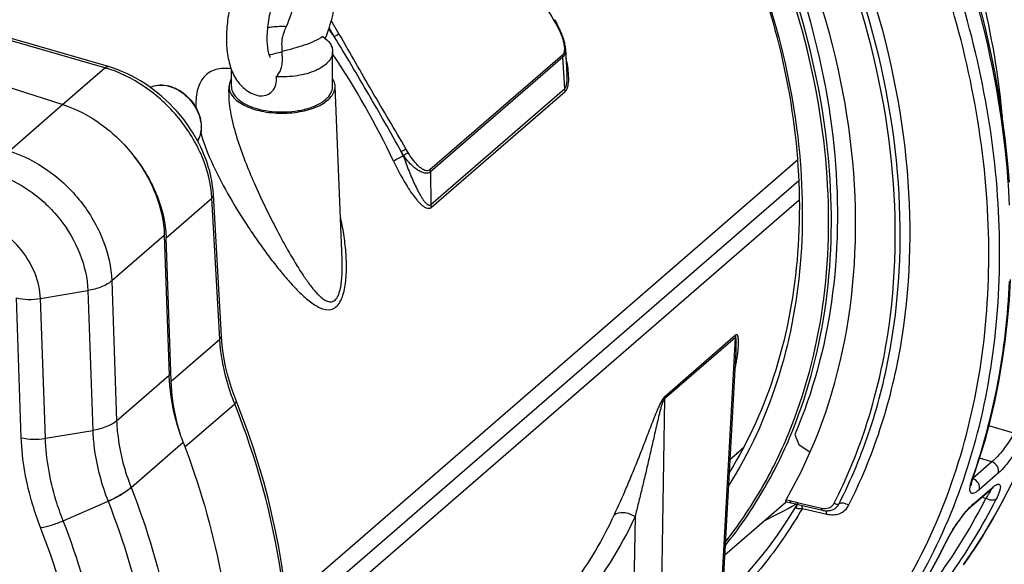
# Model space of a CAD drawing. Extents: x 0 to 594, y 0 to 420.
# Tile 81 of 93: x 539 to 563, y 229 to 242. Entities that reach past the tile are written whole.
import ezdxf

# ---------------------------------------------------------------- set-up
doc = ezdxf.new("R2010")
doc.units = 0
doc.header["$LTSCALE"] = 32.67
doc.layers.get('0').update_dxf_attribs({"linetype": 'CONTINUOUS'})
doc.layers.add('3_ALL_AXES', color=7, linetype='CONTINUOUS')

msp = doc.modelspace()

# ---------------------------------------------------------------- linework, layer by layer
at = {"color": 7, "linetype": 'CONTINUOUS'}
for p, q in [((552.067, 242.302), (552.121, 242.209)), ((541.044, 241.142), (538.16, 241.974)), ((552.339, 241.588), (552.374, 240.945)), ((546.586, 240.648), (546.586, 241.514)), ((536.501, 241.311), (539.922, 240.204)), ((544.086, 240.648), (544.086, 241.067)), ((544.02, 240.519), (544.026, 240.661)), ((546.646, 240.655), (546.646, 240.661)), ((546.819, 236.381), (546.646, 240.655)), ((544.71, 240.435), (544.711, 240.435)), ((545.48, 227.397), (558.1, 238.327)), ((543.836, 234.493), (543.642, 237.978)), ((542.427, 236.975), (542.547, 233.519)), ((542.595, 233.37), (542.472, 236.917)), ((546.819, 236.38), (546.819, 236.381)), ((556.011, 224.198), (556.553, 234.109)), ((556.553, 234.109), (556.553, 234.11)), ((558.005, 232.058), (558.103, 231.806)), ((558.103, 231.806), (558.382, 231.616)), ((556.407, 231.446), (556.568, 231.585)), ((562.379, 230.293), (562.847, 230.698)), ((556.278, 229.085), (557.791, 230.395)), ((557.797, 230.394), (557.907, 230.368)), ((558.085, 230.324), (558.689, 230.184)), ((558.968, 230.212), (558.968, 230.212)), ((561.578, 229.068), (561.744, 229.396))]:
    msp.add_line(p, q, dxfattribs=at)
at = {"color": 9, "linetype": 'CONTINUOUS'}
for p, q in [((546.625, 241.884), (546.498, 242.101)), ((546.741, 241.955), (546.552, 242.279)), ((552.051, 242.28), (552.105, 242.188)), ((540.96, 241.113), (538.077, 241.946)), ((552.261, 241.429), (548.986, 238.593)), ((552.277, 241.378), (549.001, 238.541)), ((552.319, 240.598), (552.277, 241.378)), ((539.913, 240.207), (540.96, 241.113)), ((549.014, 237.736), (552.319, 240.598)), ((549.028, 237.668), (552.333, 240.531)), ((539.922, 240.204), (538.599, 239.058)), ((548.333, 238.952), (548.279, 239.044)), ((548.333, 238.952), (548.333, 238.93)), ((548.449, 239.022), (548.396, 239.114)), ((558.071, 238.829), (545.441, 227.892)), ((549.001, 238.541), (549.014, 237.736)), ((542.472, 236.917), (543.602, 237.896)), ((543.796, 234.41), (543.602, 237.896)), ((545.507, 226.933), (558.114, 237.851)), ((542.427, 236.975), (541.127, 235.848)), ((541.127, 235.848), (541.249, 232.395)), ((539.367, 235.414), (540.537, 235.609)), ((540.537, 235.609), (540.659, 232.156)), ((538.893, 231.976), (538.771, 235.429)), ((539.488, 231.961), (539.367, 235.414)), ((542.595, 233.37), (543.796, 234.41)), ((556.535, 234.454), (554.782, 232.936)), ((556.541, 234.506), (554.789, 232.988)), ((555.877, 222.415), (556.535, 234.454)), ((541.249, 232.395), (542.547, 233.519)), ((542.937, 231.75), (544.165, 232.814)), ((554.782, 232.936), (554.606, 221.314)), ((539.488, 231.961), (540.659, 232.156)), ((563.414, 232.085), (562.8, 232.269)), ((541.607, 230.746), (542.895, 231.862)), ((562.875, 231.378), (562.406, 230.972)), ((562.875, 231.378), (562.571, 231.469)), ((562.39, 230.961), (562.403, 230.999)), ((563.031, 231.1), (562.557, 230.69)), ((541.605, 230.75), (541.607, 230.746)), ((562.409, 230.335), (562.877, 230.74)), ((539.928, 229.924), (541.036, 230.409)), ((541.036, 230.409), (541.038, 230.405)), ((562.625, 230.507), (562.727, 230.483)), ((558.061, 230.377), (558.664, 230.237)), ((558.191, 230.231), (558.792, 230.089)), ((554.057, 230.027), (553.923, 221.223)), ((562.178, 228.85), (562.167, 228.834))]:
    msp.add_line(p, q, dxfattribs=at)
at = {"color": 7, "linetype": 'CONTINUOUS'}
for points in [[(563.307, 238.292), (563.262, 238.832), (563.203, 239.376), (563.131, 239.922), (563.045, 240.47), (562.946, 241.019), (562.833, 241.57), (562.706, 242.122), (562.567, 242.674), (562.411, 243.237)], [(552.339, 241.587), (552.338, 241.61), (552.335, 241.637), (552.331, 241.666), (552.326, 241.695), (552.319, 241.726), (552.312, 241.757), (552.304, 241.788), (552.294, 241.82), (552.284, 241.853), (552.273, 241.886), (552.26, 241.919), (552.247, 241.953), (552.233, 241.986), (552.218, 242.02), (552.203, 242.054), (552.186, 242.088), (552.169, 242.122), (552.151, 242.156), (552.132, 242.189), (552.121, 242.209)], [(543.642, 237.978), (543.634, 238.082), (543.621, 238.2), (543.602, 238.32), (543.578, 238.439), (543.548, 238.559), (543.514, 238.679), (543.475, 238.799), (543.43, 238.918), (543.381, 239.036), (543.328, 239.154), (543.269, 239.27), (543.207, 239.384), (543.14, 239.497), (543.069, 239.608), (542.993, 239.717), (542.914, 239.824), (542.832, 239.928), (542.745, 240.03), (542.655, 240.128), (542.563, 240.224), (542.467, 240.316), (542.368, 240.405), (542.266, 240.49), (542.162, 240.571), (542.056, 240.649), (541.947, 240.722), (541.837, 240.791), (541.725, 240.856), (541.612, 240.916), (541.497, 240.972), (541.381, 241.023), (541.265, 241.069), (541.148, 241.11), (541.044, 241.142)], [(562.414, 230.996), (562.563, 231.442), (562.704, 231.909), (562.831, 232.383), (562.944, 232.865), (563.044, 233.354), (563.13, 233.85), (563.203, 234.352), (563.262, 234.86), (563.307, 235.374), (563.337, 235.881)], [(544.204, 232.893), (544.146, 233.043), (544.089, 233.207), (544.037, 233.372), (543.991, 233.536), (543.95, 233.7), (543.915, 233.863), (543.886, 234.025), (543.863, 234.187), (543.846, 234.347), (543.836, 234.493)], [(545.487, 227.301), (545.461, 227.68), (545.424, 228.076), (545.377, 228.474), (545.32, 228.874), (545.253, 229.275), (545.175, 229.677), (545.087, 230.08), (544.99, 230.484), (544.882, 230.889), (544.765, 231.293), (544.638, 231.697), (544.501, 232.101), (544.354, 232.504), (544.204, 232.893)], [(562.18, 228.849), (562.439, 229.224), (562.692, 229.62), (562.933, 230.026), (563.16, 230.442), (563.375, 230.868)], [(562.367, 230.798), (562.367, 230.798), (562.367, 230.8), (562.367, 230.804), (562.367, 230.811), (562.368, 230.819), (562.369, 230.83), (562.371, 230.842), (562.374, 230.857), (562.378, 230.873), (562.382, 230.891), (562.387, 230.911), (562.393, 230.933), (562.401, 230.956)], [(562.401, 230.956), (562.409, 230.981), (562.414, 230.996)], [(562.847, 230.698), (562.852, 230.703), (562.864, 230.713), (562.874, 230.721)], [(562.874, 230.721), (562.883, 230.728), (562.891, 230.733)], [(562.891, 230.733), (562.897, 230.737), (562.903, 230.741), (562.906, 230.743), (562.909, 230.744)], [(557.776, 230.401), (557.785, 230.397), (557.795, 230.394), (557.797, 230.394)], [(558.039, 230.294), (557.801, 229.915), (557.566, 229.57), (557.319, 229.235), (557.061, 228.91), (556.792, 228.596), (556.511, 228.292), (556.22, 227.999), (556.218, 227.998)], [(557.907, 230.368), (557.924, 230.364), (557.955, 230.356), (558.024, 230.339)], [(558.024, 230.339), (558.06, 230.33), (558.085, 230.324)], [(558.047, 230.333), (558.047, 230.333), (558.047, 230.324), (558.047, 230.315), (558.045, 230.308), (558.043, 230.301), (558.04, 230.295), (558.039, 230.294)], [(558.689, 230.184), (558.703, 230.18), (558.732, 230.175), (558.762, 230.172), (558.791, 230.171), (558.819, 230.172), (558.847, 230.175), (558.874, 230.179), (558.901, 230.186), (558.926, 230.194), (558.951, 230.204), (558.968, 230.212)], [(561.744, 229.396), (561.756, 229.42), (561.775, 229.456), (561.795, 229.494), (561.816, 229.532), (561.838, 229.572), (561.861, 229.612), (561.886, 229.653), (561.911, 229.694), (561.936, 229.735), (561.962, 229.776), (561.989, 229.816), (562.016, 229.856), (562.043, 229.895), (562.07, 229.933), (562.096, 229.97), (562.123, 230.005), (562.149, 230.039), (562.175, 230.072), (562.2, 230.103), (562.225, 230.133), (562.248, 230.16), (562.271, 230.186), (562.293, 230.21), (562.314, 230.232), (562.334, 230.252), (562.353, 230.269), (562.37, 230.285), (562.379, 230.293)], [(560.606, 227.486), (560.811, 227.78), (561.015, 228.092), (561.21, 228.411), (561.398, 228.736), (561.578, 229.068)]]:
    msp.add_lwpolyline(points, dxfattribs=at)
for centre, radius, start, end in [((542.642, 243.326), 3.046, 334.1909, 336.9917), ((544.581, 240.541), 0.581, 148.5416, 151.1906), ((542.563, 239.658), 0.777, 359.4292, 0.0003), ((549.522, 239.721), 10.763, 310.8935, 312.122)]:
    msp.add_arc(centre, radius, start, end, dxfattribs=at)
at = {"color": 9, "linetype": 'CONTINUOUS'}
for centre, radius, start, end in [((529.174, 229.785), 21.235, 34.7354, 35.3662), ((529.605, 230.063), 20.449, 25.3164, 33.8613), ((542.556, 239.65), 0.78, 0.0004, 0.5332), ((530.257, 230.403), 19.986, 25.2557, 25.616), ((550.38, 238.73), 9.452, 310.8934, 312.3026), ((563.443, 230.088), 0.864, 129.1616, 130.9206), ((550.255, 236.742), 13.954, 324.1085, 333.3523), ((550.399, 236.769), 14.075, 324.1103, 333.3546), ((552.557, 239.868), 10.992, 295.3344, 299.869), ((563.264, 229.361), 1.296, 133.5284, 133.8571), ((563.132, 229.502), 1.103, 130.9587, 133.592), ((564.434, 228.036), 3.02, 153.0202, 153.1882), ((564.283, 228.113), 2.851, 153.1833, 153.8468)]:
    msp.add_arc(centre, radius, start, end, dxfattribs=at)
at = {"color": 7, "linetype": 'CONTINUOUS'}
for points, knots in [([(553.057, 266.552), (556.11, 265.155), (560.353, 262.106), (564.733, 256.898), (567.317, 252.493), (569.025, 247.85), (569.771, 243.19), (569.543, 239.415), (568.832, 236.636), (568.309, 235.343), (568.008, 234.728)], [0, 0, 0, 0, 0.260954, 0.395137, 0.527625, 0.655751, 0.777521, 0.892019, 0.946755, 1, 1, 1, 1]), ([(560.039, 256.18), (561.613, 254.301), (564.235, 250.236), (566.036, 244.555), (566.354, 240.084), (566.038, 236.952), (565.176, 234.068), (564.234, 232.341), (563.686, 231.559)], [0, 0, 0, 0, 0.276496, 0.539006, 0.662522, 0.780113, 0.892213, 1, 1, 1, 1]), ([(556.297, 229.413), (556.613, 229.813), (557.193, 230.667), (558.127, 232.561), (558.832, 235.249), (558.903, 238.721), (558.226, 242.328), (556.835, 245.909), (554.125, 250.427), (551.257, 253.311), (549.098, 254.85)], [0, 0, 0, 0, 0.052352, 0.105727, 0.216631, 0.33466, 0.460016, 0.591609, 0.7274, 1, 1, 1, 1]), ([(556.292, 229.317), (556.613, 229.716), (557.205, 230.569), (558.161, 232.465), (558.889, 235.161), (558.98, 238.651), (558.313, 242.281), (556.925, 245.887), (554.208, 250.44), (551.325, 253.347), (549.153, 254.897)], [0, 0, 0, 0, 0.052339, 0.10568, 0.21648, 0.334413, 0.459718, 0.59132, 0.727177, 1, 1, 1, 1]), ([(549.185, 254.048), (551.08, 252.647), (553.606, 250.078), (556.054, 246.084), (557.362, 242.917), (558.083, 239.71), (558.186, 236.586), (557.659, 233.672), (556.876, 231.912), (556.39, 231.124)], [0, 0, 0, 0, 0.270743, 0.405633, 0.536827, 0.662473, 0.781441, 0.893598, 1, 1, 1, 1]), ([(549.192, 254.072), (551.114, 252.645), (553.675, 250.028), (556.146, 245.962), (557.458, 242.743), (558.171, 239.485), (558.252, 236.316), (557.69, 233.368), (556.876, 231.593), (556.373, 230.8)], [0, 0, 0, 0, 0.27107, 0.40605, 0.537258, 0.66284, 0.781684, 0.893697, 1, 1, 1, 1]), ([(556.713, 246.487), (557.335, 245.288), (558.348, 242.835), (559.117, 239.043), (559.064, 235.388), (558.451, 233.098), (558.005, 232.058)], [0, 0, 0, 0, 0.271475, 0.529886, 0.7726, 1, 1, 1, 1]), ([(546.404, 241.838), (546.502, 242.083), (546.65, 242.582), (546.736, 243.318), (546.679, 243.901), (546.522, 244.298), (546.343, 244.547), (546.092, 244.728), (545.792, 244.807), (545.485, 244.774), (545.205, 244.649), (544.958, 244.457), (544.654, 244.121), (544.476, 243.816), (544.373, 243.599)], [0, 0, 0, 0, 0.147167, 0.287701, 0.411614, 0.468305, 0.523929, 0.580174, 0.636897, 0.693032, 0.748678, 0.805678, 0.866116, 1, 1, 1, 1]), ([(545.751, 243.793), (545.741, 243.79), (545.708, 243.77), (545.643, 243.72), (545.556, 243.628), (545.459, 243.498), (545.36, 243.337), (545.23, 243.082), (545.096, 242.73), (544.992, 242.294), (544.952, 241.891), (544.968, 241.602), (545.01, 241.44), (545.033, 241.387), (545.044, 241.37)], [0, 0, 0, 0, 0.011585, 0.043509, 0.092408, 0.154518, 0.226677, 0.30622, 0.477987, 0.652129, 0.811067, 0.935375, 0.977043, 1, 1, 1, 1]), ([(544.373, 243.599), (544.231, 243.299), (544.072, 242.824), (543.969, 242.183), (543.952, 241.724), (544.001, 241.3), (544.128, 240.92), (544.358, 240.602), (544.587, 240.471), (544.71, 240.435)], [0, 0, 0, 0, 0.282756, 0.422087, 0.55296, 0.672914, 0.783676, 0.891144, 1, 1, 1, 1]), ([(545.445, 242.135), (545.53, 242.335), (545.656, 242.736), (545.711, 243.153), (545.711, 243.354)], [0, 0, 0, 0, 0.51893, 1, 1, 1, 1]), ([(544.977, 242.112), (545.015, 242.118), (545.17, 242.137), (545.327, 242.142), (545.445, 242.136)], [0, 0, 0, 0, 0.246536, 1, 1, 1, 1]), ([(545.384, 242), (545.348, 241.925), (545.315, 241.758), (545.329, 241.595), (545.336, 241.514)], [0, 0, 0, 0, 0.504564, 1, 1, 1, 1]), ([(546.34, 241.886), (546.276, 241.839), (546.126, 241.759), (545.79, 241.632), (545.519, 241.562), (545.336, 241.514)], [0, 0, 0, 0, 0.222276, 0.470406, 1, 1, 1, 1]), ([(546.34, 241.886), (546.41, 241.839), (546.504, 241.756), (546.574, 241.617), (546.586, 241.547), (546.586, 241.514)], [0, 0, 0, 0, 0.549556, 0.782471, 1, 1, 1, 1]), ([(545.193, 240.893), (545.235, 240.936), (545.301, 241.033), (545.344, 241.196), (545.348, 241.356), (545.34, 241.461), (545.336, 241.514)], [0, 0, 0, 0, 0.273846, 0.520187, 0.760002, 1, 1, 1, 1]), ([(546.586, 241.514), (546.586, 241.469), (546.564, 241.374), (546.476, 241.247), (546.34, 241.134), (546.089, 241), (545.699, 240.898), (545.366, 240.883), (545.193, 240.893)], [0, 0, 0, 0, 0.080853, 0.171188, 0.276654, 0.398751, 0.684669, 1, 1, 1, 1]), ([(546.646, 240.661), (546.645, 240.676), (546.638, 240.741), (546.612, 240.802), (546.586, 240.844)], [0, 0, 0, 0, 0.241046, 1, 1, 1, 1]), ([(542.081, 240.631), (542.14, 240.66), (542.275, 240.697), (542.49, 240.686), (542.708, 240.613), (542.982, 240.443), (543.247, 240.131), (543.34, 239.812), (543.34, 239.658)], [0, 0, 0, 0, 0.108142, 0.223714, 0.347912, 0.479335, 0.748237, 1, 1, 1, 1]), ([(544.026, 240.661), (544.024, 240.617), (544.039, 240.524), (544.116, 240.396), (544.239, 240.281), (544.47, 240.141), (544.84, 240.024), (545.33, 239.976), (545.82, 240.022), (546.192, 240.137), (546.426, 240.276), (546.551, 240.391), (546.63, 240.518), (546.647, 240.611), (546.646, 240.655)], [0, 0, 0, 0, 0.041094, 0.086154, 0.138118, 0.198071, 0.339469, 0.499046, 0.658841, 0.800834, 0.861159, 0.913482, 0.958813, 1, 1, 1, 1]), ([(544.072, 240.822), (544.065, 240.809), (544.041, 240.758), (544.027, 240.702), (544.026, 240.661)], [0, 0, 0, 0, 0.261247, 1, 1, 1, 1]), ([(544.086, 240.648), (544.086, 240.592), (544.121, 240.47), (544.257, 240.318), (544.46, 240.192), (544.622, 240.132), (544.711, 240.106)], [0, 0, 0, 0, 0.190647, 0.413746, 0.683956, 1, 1, 1, 1]), ([(544.711, 240.435), (544.77, 240.418), (544.898, 240.411), (545.07, 240.493), (545.178, 240.647), (545.196, 240.77), (545.196, 240.83)], [0, 0, 0, 0, 0.254801, 0.50508, 0.752263, 1, 1, 1, 1]), ([(544.711, 240.106), (544.809, 240.078), (545.017, 240.036), (545.336, 240.016), (545.605, 240.033), (545.813, 240.068), (546.002, 240.115), (546.211, 240.192), (546.414, 240.318), (546.55, 240.47), (546.586, 240.592), (546.586, 240.648)], [0, 0, 0, 0, 0.143755, 0.295128, 0.446508, 0.519832, 0.590352, 0.719814, 0.830513, 0.921901, 1, 1, 1, 1]), ([(539.922, 240.204), (540.259, 240.095), (540.913, 239.748), (541.706, 238.975), (542.254, 238.026), (542.416, 237.318), (542.427, 236.975)], [0, 0, 0, 0, 0.24661, 0.505415, 0.76122, 1, 1, 1, 1]), ([(543.34, 239.65), (543.339, 239.589), (543.324, 239.471), (543.277, 239.361), (543.246, 239.312)], [0, 0, 0, 0, 0.514287, 1, 1, 1, 1]), ([(541.676, 238.93), (541.912, 238.635), (542.291, 237.997), (542.46, 237.27), (542.472, 236.917)], [0, 0, 0, 0, 0.517311, 1, 1, 1, 1]), ([(542.895, 231.862), (542.843, 231.998), (542.661, 232.534), (542.561, 233.1), (542.547, 233.519)], [0, 0, 0, 0, 0.258744, 1, 1, 1, 1]), ([(542.815, 232.088), (542.782, 232.195), (542.668, 232.614), (542.606, 233.048), (542.595, 233.37)], [0, 0, 0, 0, 0.257072, 1, 1, 1, 1]), ([(567.009, 232.686), (566.649, 231.95), (565.813, 230.545), (564.221, 228.696), (562.335, 227.164), (560.915, 226.379), (560.176, 226.048)], [0, 0, 0, 0, 0.253068, 0.502017, 0.749931, 1, 1, 1, 1]), ([(542.895, 231.862), (543.291, 230.827), (543.9, 228.741), (544.229, 225.585), (543.936, 222.592), (543.309, 220.74), (542.895, 219.897)], [0, 0, 0, 0, 0.270653, 0.527877, 0.770569, 1, 1, 1, 1])]:
    msp.add_open_spline(points, degree=3, knots=knots, dxfattribs=at)
at = {"color": 9, "linetype": 'CONTINUOUS'}
for points, knots in [([(553.064, 266.524), (556.115, 265.121), (560.353, 262.064), (564.73, 256.849), (567.311, 252.442), (569.015, 247.802), (569.76, 243.151), (569.534, 239.389), (568.826, 236.624), (568.307, 235.339), (568.008, 234.728)], [0, 0, 0, 0, 0.261371, 0.395792, 0.528468, 0.656681, 0.778373, 0.892572, 0.947062, 1, 1, 1, 1]), ([(567.009, 232.686), (567.411, 233.508), (568.078, 235.262), (568.631, 238.078), (568.747, 241.063), (568.311, 245.254), (566.656, 250.553), (564.371, 254.429), (563.009, 256.26)], [0, 0, 0, 0, 0.109573, 0.223456, 0.342229, 0.466021, 0.726681, 1, 1, 1, 1]), ([(560.324, 226.255), (560.891, 226.527), (561.983, 227.144), (563.476, 228.288), (564.795, 229.629), (565.925, 231.153), (566.854, 232.843), (567.824, 235.321), (568.333, 238.032), (568.399, 240.845), (568.163, 243.82), (566.923, 249.203), (564.627, 253.503), (562.694, 256.092)], [0, 0, 0, 0, 0.055226, 0.110023, 0.164854, 0.220179, 0.276422, 0.333953, 0.453738, 0.516505, 0.581179, 0.715786, 1, 1, 1, 1]), ([(560.23, 252.472), (561.522, 250.543), (563.62, 246.496), (564.909, 241.033), (564.957, 236.818), (564.52, 233.888), (563.618, 231.198), (562.703, 229.585), (562.178, 228.85)], [0, 0, 0, 0, 0.277675, 0.539496, 0.662588, 0.77996, 0.892075, 1, 1, 1, 1]), ([(559.983, 227.198), (560.518, 227.937), (561.454, 229.553), (562.381, 232.244), (562.833, 235.164), (562.788, 239.342), (561.472, 244.739), (559.324, 248.702), (558.005, 250.579)], [0, 0, 0, 0, 0.109793, 0.222982, 0.340708, 0.463577, 0.723903, 1, 1, 1, 1]), ([(560.228, 227.154), (560.754, 227.882), (561.678, 229.47), (562.609, 232.11), (563.081, 234.974), (563.091, 239.074), (561.889, 244.389), (559.863, 248.319), (558.611, 250.19)], [0, 0, 0, 0, 0.110079, 0.223455, 0.341237, 0.464034, 0.724028, 1, 1, 1, 1]), ([(559.334, 230.304), (559.639, 230.906), (560.163, 232.179), (560.844, 234.934), (560.96, 238.693), (559.982, 243.288), (558.66, 246.233), (557.847, 247.661)], [0, 0, 0, 0, 0.111917, 0.227161, 0.469105, 0.72763, 1, 1, 1, 1]), ([(558.979, 230.362), (559.282, 230.956), (559.801, 232.212), (560.476, 234.929), (560.593, 238.635), (559.622, 243.161), (558.311, 246.059), (557.505, 247.462)], [0, 0, 0, 0, 0.112147, 0.227523, 0.469488, 0.727847, 1, 1, 1, 1]), ([(559.097, 230.343), (559.4, 230.94), (559.921, 232.201), (560.598, 234.931), (560.715, 238.654), (559.742, 243.203), (558.427, 246.117), (557.619, 247.528)], [0, 0, 0, 0, 0.11207, 0.227401, 0.469359, 0.727774, 1, 1, 1, 1]), ([(550.397, 245.121), (550.672, 244.648), (551.237, 243.709), (551.775, 242.754), (552.051, 242.28)], [0, 0, 0, 0, 0.499567, 1, 1, 1, 1]), ([(563.134, 239.908), (563.104, 240.232), (562.95, 241.55), (562.667, 242.853), (562.39, 243.815)], [0, 0, 0, 0, 0.245385, 1, 1, 1, 1]), ([(563.311, 237.718), (563.29, 238.166), (563.147, 240.005), (562.776, 241.823), (562.39, 243.163)], [0, 0, 0, 0, 0.243493, 1, 1, 1, 1]), ([(552.067, 242.302), (552.068, 242.299), (552.062, 242.29), (552.056, 242.284), (552.051, 242.28)], [0, 0, 0, 0, 0.311018, 1, 1, 1, 1]), ([(552.121, 242.209), (552.122, 242.207), (552.116, 242.197), (552.11, 242.192), (552.105, 242.188)], [0, 0, 0, 0, 0.311018, 1, 1, 1, 1]), ([(552.105, 242.188), (552.177, 242.064), (552.254, 241.901), (552.303, 241.692), (552.317, 241.57), (552.303, 241.466), (552.261, 241.429)], [0, 0, 0, 0, 0.533805, 0.665515, 0.792316, 1, 1, 1, 1]), ([(546.625, 241.884), (546.646, 241.894), (546.686, 241.915), (546.725, 241.941), (546.741, 241.955)], [0, 0, 0, 0, 0.520887, 1, 1, 1, 1]), ([(548.279, 239.044), (548.016, 239.523), (547.469, 240.472), (546.913, 241.417), (546.625, 241.884)], [0, 0, 0, 0, 0.498905, 1, 1, 1, 1]), ([(548.396, 239.114), (548.12, 239.587), (547.555, 240.527), (547.017, 241.481), (546.741, 241.955)], [0, 0, 0, 0, 0.499567, 1, 1, 1, 1]), ([(552.339, 241.587), (552.341, 241.566), (552.341, 241.493), (552.317, 241.413), (552.277, 241.378)], [0, 0, 0, 0, 0.283688, 1, 1, 1, 1]), ([(552.277, 241.378), (552.276, 241.391), (552.272, 241.409), (552.264, 241.425), (552.261, 241.429)], [0, 0, 0, 0, 0.73831, 1, 1, 1, 1]), ([(552.333, 240.531), (552.355, 240.55), (552.387, 240.605), (552.419, 240.736), (552.421, 240.92), (552.397, 241.144), (552.368, 241.293), (552.351, 241.367)], [0, 0, 0, 0, 0.09774, 0.214193, 0.46996, 0.734354, 1, 1, 1, 1]), ([(540.96, 241.113), (540.967, 241.119), (540.991, 241.138), (541.024, 241.148), (541.044, 241.142)], [0, 0, 0, 0, 0.304298, 1, 1, 1, 1]), ([(543.602, 237.896), (543.584, 238.243), (543.401, 238.96), (542.815, 239.912), (541.985, 240.679), (541.307, 241.013), (540.96, 241.113)], [0, 0, 0, 0, 0.237399, 0.49373, 0.753549, 1, 1, 1, 1]), ([(544.078, 241.087), (543.953, 241.107), (543.76, 241.106), (543.534, 241.007), (543.348, 240.848), (543.21, 240.536), (543.202, 240.265), (543.211, 240.122)], [0, 0, 0, 0, 0.247508, 0.362567, 0.476544, 0.719177, 1, 1, 1, 1]), ([(552.319, 240.598), (552.338, 240.614), (552.361, 240.669), (552.379, 240.786), (552.378, 240.882), (552.374, 240.945)], [0, 0, 0, 0, 0.210296, 0.465679, 1, 1, 1, 1]), ([(542.081, 240.63), (542.14, 240.658), (542.273, 240.694), (542.485, 240.682), (542.701, 240.61), (542.974, 240.44), (543.239, 240.128), (543.334, 239.811), (543.336, 239.658)], [0, 0, 0, 0, 0.106636, 0.221493, 0.345651, 0.477466, 0.74764, 1, 1, 1, 1]), ([(552.333, 240.531), (552.331, 240.537), (552.324, 240.558), (552.32, 240.581), (552.319, 240.598)], [0, 0, 0, 0, 0.258804, 1, 1, 1, 1]), ([(544.02, 240.519), (544.012, 240.331), (544.062, 239.943), (544.214, 239.376), (544.414, 238.816), (544.566, 238.45), (544.645, 238.27)], [0, 0, 0, 0, 0.241071, 0.494336, 0.748716, 1, 1, 1, 1]), ([(543.336, 239.65), (543.336, 239.59), (543.322, 239.471), (543.276, 239.361), (543.246, 239.313)], [0, 0, 0, 0, 0.51622, 1, 1, 1, 1]), ([(543.325, 239.514), (543.405, 239.235), (543.624, 238.689), (543.897, 238.171), (544.044, 237.916)], [0, 0, 0, 0, 0.496278, 1, 1, 1, 1]), ([(538.599, 239.058), (538.939, 238.952), (539.43, 238.698), (539.993, 238.233), (540.493, 237.683), (540.953, 236.898), (541.115, 236.191), (541.127, 235.848)], [0, 0, 0, 0, 0.247245, 0.376378, 0.506576, 0.761784, 1, 1, 1, 1]), ([(548.09, 238.807), (548.123, 238.835), (548.203, 238.881), (548.287, 238.917), (548.333, 238.93)], [0, 0, 0, 0, 0.476517, 1, 1, 1, 1]), ([(548.279, 239.044), (548.301, 239.053), (548.341, 239.075), (548.379, 239.1), (548.396, 239.114)], [0, 0, 0, 0, 0.520887, 1, 1, 1, 1]), ([(548.333, 238.952), (548.354, 238.961), (548.394, 238.983), (548.433, 239.008), (548.449, 239.022)], [0, 0, 0, 0, 0.520887, 1, 1, 1, 1]), ([(549.001, 238.541), (548.981, 238.524), (548.926, 238.501), (548.835, 238.513), (548.744, 238.551), (548.653, 238.609), (548.566, 238.681), (548.454, 238.792), (548.379, 238.886), (548.333, 238.952)], [0, 0, 0, 0, 0.094208, 0.198376, 0.315634, 0.442832, 0.576784, 0.715269, 1, 1, 1, 1]), ([(548.333, 238.93), (548.377, 238.805), (548.447, 238.62), (548.547, 238.379), (548.625, 238.207), (548.694, 238.068), (548.752, 237.963), (548.797, 237.889), (548.844, 237.821), (548.887, 237.771), (548.925, 237.74), (548.954, 237.723), (548.986, 237.718), (549.006, 237.728), (549.014, 237.736)], [0, 0, 0, 0, 0.277615, 0.412935, 0.545341, 0.673951, 0.736334, 0.796927, 0.855006, 0.909173, 0.93405, 0.956884, 0.977876, 1, 1, 1, 1]), ([(548.986, 238.593), (548.968, 238.577), (548.917, 238.561), (548.84, 238.586), (548.767, 238.632), (548.695, 238.694), (548.628, 238.766), (548.542, 238.874), (548.485, 238.962), (548.449, 239.022)], [0, 0, 0, 0, 0.092871, 0.197305, 0.315766, 0.443662, 0.57769, 0.715869, 1, 1, 1, 1]), ([(548.09, 238.807), (548.153, 238.674), (548.285, 238.417), (548.468, 238.113), (548.609, 237.918), (548.692, 237.819), (548.756, 237.753), (548.821, 237.696), (548.889, 237.654), (548.963, 237.634), (549.01, 237.653), (549.028, 237.668)], [0, 0, 0, 0, 0.283208, 0.553942, 0.682224, 0.743708, 0.802738, 0.858463, 0.909647, 0.955381, 1, 1, 1, 1]), ([(538.251, 238.497), (538.558, 238.402), (539.002, 238.174), (539.511, 237.756), (539.963, 237.261), (540.379, 236.555), (540.526, 235.918), (540.537, 235.609)], [0, 0, 0, 0, 0.247613, 0.376791, 0.506957, 0.761966, 1, 1, 1, 1]), ([(549.001, 238.541), (549.001, 238.555), (548.996, 238.573), (548.988, 238.588), (548.986, 238.593)], [0, 0, 0, 0, 0.73831, 1, 1, 1, 1]), ([(544.645, 238.27), (544.819, 237.872), (545.1, 237.294), (545.502, 236.558), (545.759, 236.131), (545.973, 235.817), (546.11, 235.638), (546.225, 235.511), (546.313, 235.429), (546.404, 235.365), (546.501, 235.324), (546.612, 235.336), (546.698, 235.426), (546.752, 235.554), (546.789, 235.706), (546.81, 235.87), (546.825, 236.095), (546.823, 236.266), (546.819, 236.38)], [0, 0, 0, 0, 0.276745, 0.40822, 0.533602, 0.593252, 0.64999, 0.676867, 0.702374, 0.726095, 0.747684, 0.768223, 0.792418, 0.822581, 0.856282, 0.891528, 0.927445, 1, 1, 1, 1]), ([(543.602, 237.896), (543.609, 237.902), (543.63, 237.924), (543.643, 237.956), (543.642, 237.978)], [0, 0, 0, 0, 0.286876, 1, 1, 1, 1]), ([(544.044, 237.916), (544.19, 237.662), (544.421, 237.291), (544.744, 236.817), (544.989, 236.48), (545.236, 236.16), (545.485, 235.862), (545.737, 235.59), (545.954, 235.39), (546.134, 235.26), (546.303, 235.164), (546.501, 235.113), (546.678, 235.202), (546.777, 235.332), (546.847, 235.5), (546.892, 235.695), (546.918, 235.903), (546.932, 236.193), (546.918, 236.562), (546.865, 237.005), (546.809, 237.298), (546.776, 237.444)], [0, 0, 0, 0, 0.140164, 0.208275, 0.274706, 0.339175, 0.401325, 0.460625, 0.516185, 0.542136, 0.56653, 0.609906, 0.631775, 0.65709, 0.686427, 0.71852, 0.75219, 0.786745, 0.857172, 0.928425, 1, 1, 1, 1]), ([(549.028, 237.668), (549.026, 237.674), (549.018, 237.696), (549.014, 237.719), (549.014, 237.736)], [0, 0, 0, 0, 0.258804, 1, 1, 1, 1]), ([(539.367, 235.414), (539.359, 235.624), (539.259, 236.056), (538.917, 236.632), (538.424, 237.097), (538.018, 237.302), (537.81, 237.366)], [0, 0, 0, 0, 0.237989, 0.492951, 0.751823, 1, 1, 1, 1]), ([(541.127, 235.848), (541.054, 235.785), (540.861, 235.682), (540.653, 235.628), (540.537, 235.609)], [0, 0, 0, 0, 0.451408, 1, 1, 1, 1]), ([(562.403, 230.999), (562.668, 231.759), (563.087, 233.356), (563.271, 234.995), (563.311, 235.832)], [0, 0, 0, 0, 0.48985, 1, 1, 1, 1]), ([(538.771, 235.429), (538.866, 235.407), (539.066, 235.384), (539.266, 235.398), (539.367, 235.414)], [0, 0, 0, 0, 0.490995, 1, 1, 1, 1]), ([(556.53, 233.688), (556.539, 233.73), (556.556, 233.813), (556.578, 233.937), (556.596, 234.059), (556.607, 234.159), (556.613, 234.237), (556.616, 234.294), (556.616, 234.348), (556.615, 234.4), (556.61, 234.448), (556.601, 234.487), (556.585, 234.518), (556.559, 234.52), (556.547, 234.511), (556.541, 234.506)], [0, 0, 0, 0, 0.145244, 0.287908, 0.427519, 0.563227, 0.629168, 0.693428, 0.755515, 0.814643, 0.869468, 0.9175, 0.954762, 0.972736, 1, 1, 1, 1]), ([(543.796, 234.41), (543.802, 234.416), (543.824, 234.439), (543.837, 234.471), (543.836, 234.493)], [0, 0, 0, 0, 0.286876, 1, 1, 1, 1]), ([(544.165, 232.814), (544.112, 232.946), (543.927, 233.461), (543.819, 234.006), (543.796, 234.41)], [0, 0, 0, 0, 0.259515, 1, 1, 1, 1]), ([(556.553, 234.11), (556.554, 234.142), (556.558, 234.205), (556.559, 234.309), (556.561, 234.364), (556.55, 234.468), (556.535, 234.454)], [0, 0, 0, 0, 0.281276, 0.556517, 0.818975, 1, 1, 1, 1]), ([(544.165, 232.814), (544.172, 232.821), (544.192, 232.841), (544.211, 232.875), (544.204, 232.893)], [0, 0, 0, 0, 0.343609, 1, 1, 1, 1]), ([(545.447, 227.218), (545.422, 227.68), (545.229, 229.59), (544.704, 231.461), (544.165, 232.814)], [0, 0, 0, 0, 0.240948, 1, 1, 1, 1]), ([(554.789, 232.988), (554.764, 232.967), (554.726, 232.908), (554.676, 232.814), (554.629, 232.712), (554.572, 232.577), (554.505, 232.408), (554.428, 232.209), (554.352, 232.013), (554.254, 231.757), (554.131, 231.445), (553.983, 231.081), (553.789, 230.621), (553.638, 230.286), (553.538, 230.068)], [0, 0, 0, 0, 0.030121, 0.065318, 0.10071, 0.135668, 0.204257, 0.271403, 0.337391, 0.402384, 0.529675, 0.653474, 0.773552, 1, 1, 1, 1]), ([(554.782, 232.936), (554.77, 232.925), (554.755, 232.893), (554.736, 232.846), (554.719, 232.795), (554.699, 232.728), (554.677, 232.646), (554.644, 232.516), (554.606, 232.356), (554.563, 232.165), (554.52, 231.977), (554.464, 231.73), (554.394, 231.426), (554.31, 231.065), (554.226, 230.712), (554.141, 230.367), (554.085, 230.139), (554.057, 230.027)], [0, 0, 0, 0, 0.015988, 0.034011, 0.051763, 0.069214, 0.103458, 0.137091, 0.203175, 0.268179, 0.332391, 0.39595, 0.521358, 0.64462, 0.765674, 0.884276, 1, 1, 1, 1]), ([(541.249, 232.395), (541.176, 232.332), (540.983, 232.229), (540.774, 232.175), (540.659, 232.156)], [0, 0, 0, 0, 0.451422, 1, 1, 1, 1]), ([(541.249, 232.395), (541.254, 232.259), (541.3, 231.698), (541.448, 231.147), (541.605, 230.75)], [0, 0, 0, 0, 0.242099, 1, 1, 1, 1]), ([(540.659, 232.156), (540.664, 232.011), (540.713, 231.416), (540.87, 230.83), (541.036, 230.409)], [0, 0, 0, 0, 0.242038, 1, 1, 1, 1]), ([(563.414, 232.085), (563.383, 232.02), (563.306, 231.888), (563.172, 231.698), (563.027, 231.524), (562.925, 231.42), (562.875, 231.378)], [0, 0, 0, 0, 0.240929, 0.51183, 0.778837, 1, 1, 1, 1]), ([(539.37, 229.755), (539.299, 229.938), (539.049, 230.655), (538.912, 231.413), (538.893, 231.976)], [0, 0, 0, 0, 0.258548, 1, 1, 1, 1]), ([(538.893, 231.976), (538.988, 231.954), (539.188, 231.931), (539.388, 231.945), (539.488, 231.961)], [0, 0, 0, 0, 0.491, 1, 1, 1, 1]), ([(539.928, 229.924), (539.862, 230.092), (539.632, 230.749), (539.507, 231.445), (539.488, 231.961)], [0, 0, 0, 0, 0.258549, 1, 1, 1, 1]), ([(563.673, 232.072), (563.641, 231.982), (563.556, 231.798), (563.399, 231.535), (563.224, 231.297), (563.096, 231.156), (563.031, 231.1)], [0, 0, 0, 0, 0.244219, 0.51642, 0.781658, 1, 1, 1, 1]), ([(563.031, 231.1), (563.052, 231.15), (563.027, 231.279), (562.932, 231.359), (562.875, 231.378)], [0, 0, 0, 0, 0.474963, 1, 1, 1, 1]), ([(562.557, 230.69), (562.534, 230.669), (562.49, 230.636), (562.429, 230.602), (562.382, 230.596), (562.356, 230.61), (562.337, 230.636), (562.328, 230.686), (562.334, 230.761), (562.355, 230.856), (562.377, 230.924), (562.39, 230.961)], [0, 0, 0, 0, 0.15926, 0.275, 0.353278, 0.386136, 0.420916, 0.510285, 0.636586, 0.800892, 1, 1, 1, 1]), ([(562.557, 230.69), (562.578, 230.739), (562.553, 230.867), (562.46, 230.947), (562.404, 230.966)], [0, 0, 0, 0, 0.474314, 1, 1, 1, 1]), ([(541.036, 230.409), (541.148, 230.458), (541.346, 230.558), (541.531, 230.683), (541.605, 230.75)], [0, 0, 0, 0, 0.548257, 1, 1, 1, 1]), ([(541.607, 230.746), (541.532, 230.679), (541.348, 230.553), (541.149, 230.453), (541.038, 230.405)], [0, 0, 0, 0, 0.4517, 1, 1, 1, 1]), ([(541.607, 230.746), (542.009, 229.717), (542.631, 227.638), (542.965, 224.485), (542.664, 221.485), (542.026, 219.628), (541.607, 218.781)], [0, 0, 0, 0, 0.269652, 0.526298, 0.769221, 1, 1, 1, 1]), ([(562.846, 230.689), (562.836, 230.658), (562.798, 230.587), (562.754, 230.521), (562.727, 230.483)], [0, 0, 0, 0, 0.413386, 1, 1, 1, 1]), ([(562.897, 230.757), (562.92, 230.775), (562.959, 230.803), (563.014, 230.831), (563.064, 230.827), (563.085, 230.782), (563.081, 230.725), (563.062, 230.649), (563.027, 230.557), (562.997, 230.492), (562.979, 230.457)], [0, 0, 0, 0, 0.15018, 0.253564, 0.320319, 0.386573, 0.484868, 0.621786, 0.795012, 1, 1, 1, 1]), ([(541.038, 230.405), (541.434, 229.394), (542.044, 227.352), (542.373, 224.253), (542.077, 221.305), (541.45, 219.48), (541.038, 218.647)], [0, 0, 0, 0, 0.269601, 0.52622, 0.769157, 1, 1, 1, 1]), ([(557.882, 230.421), (557.883, 230.415), (557.884, 230.396), (557.894, 230.371), (557.907, 230.368)], [0, 0, 0, 0, 0.340173, 1, 1, 1, 1]), ([(562.979, 230.457), (562.966, 230.445), (562.916, 230.424), (562.824, 230.432), (562.758, 230.462), (562.727, 230.483)], [0, 0, 0, 0, 0.201647, 0.576237, 1, 1, 1, 1]), ([(553.538, 230.068), (553.598, 230.122), (553.746, 230.146), (553.923, 230.103), (554.015, 230.056), (554.057, 230.027)], [0, 0, 0, 0, 0.444325, 0.718229, 1, 1, 1, 1]), ([(558.191, 230.231), (557.919, 229.766), (557.314, 228.876), (556.59, 228.079), (556.204, 227.71)], [0, 0, 0, 0, 0.502318, 1, 1, 1, 1]), ([(558.039, 230.294), (558.033, 230.284), (558.025, 230.263), (558.038, 230.242), (558.046, 230.239)], [0, 0, 0, 0, 0.56094, 1, 1, 1, 1]), ([(558.046, 230.239), (558.049, 230.246), (558.057, 230.277), (558.057, 230.31), (558.051, 230.332)], [0, 0, 0, 0, 0.260715, 1, 1, 1, 1]), ([(558.046, 230.239), (558.066, 230.231), (558.115, 230.226), (558.164, 230.228), (558.191, 230.231)], [0, 0, 0, 0, 0.427846, 1, 1, 1, 1]), ([(558.061, 230.377), (558.061, 230.371), (558.062, 230.352), (558.072, 230.327), (558.085, 230.324)], [0, 0, 0, 0, 0.340158, 1, 1, 1, 1]), ([(558.191, 230.231), (558.191, 230.238), (558.189, 230.262), (558.184, 230.287), (558.177, 230.303)], [0, 0, 0, 0, 0.28213, 1, 1, 1, 1]), ([(558.664, 230.237), (558.725, 230.223), (558.825, 230.224), (558.93, 230.289), (558.966, 230.336), (558.979, 230.362)], [0, 0, 0, 0, 0.519555, 0.760072, 1, 1, 1, 1]), ([(558.664, 230.237), (558.664, 230.23), (558.666, 230.211), (558.676, 230.187), (558.689, 230.184)], [0, 0, 0, 0, 0.340299, 1, 1, 1, 1]), ([(558.792, 230.089), (558.792, 230.097), (558.79, 230.126), (558.783, 230.155), (558.772, 230.172)], [0, 0, 0, 0, 0.292772, 1, 1, 1, 1]), ([(558.792, 230.089), (558.897, 230.064), (559.069, 230.065), (559.25, 230.177), (559.312, 230.259), (559.334, 230.304)], [0, 0, 0, 0, 0.519391, 0.759785, 1, 1, 1, 1]), ([(558.968, 230.212), (559.009, 230.233), (559.058, 230.276), (559.09, 230.329), (559.097, 230.343)], [0, 0, 0, 0, 0.746207, 1, 1, 1, 1]), ([(558.979, 230.362), (558.989, 230.355), (559.024, 230.336), (559.071, 230.329), (559.097, 230.343)], [0, 0, 0, 0, 0.282414, 1, 1, 1, 1]), ([(559.334, 230.304), (559.297, 230.33), (559.22, 230.364), (559.13, 230.361), (559.097, 230.343)], [0, 0, 0, 0, 0.547846, 1, 1, 1, 1]), ([(561.742, 229.407), (561.825, 229.57), (561.971, 229.809), (562.187, 230.102), (562.306, 230.238), (562.366, 230.296)], [0, 0, 0, 0, 0.503576, 0.769618, 1, 1, 1, 1]), ([(539.37, 229.755), (539.462, 229.769), (539.652, 229.816), (539.834, 229.884), (539.928, 229.924)], [0, 0, 0, 0, 0.476963, 1, 1, 1, 1]), ([(539.928, 218.757), (540.32, 219.548), (540.916, 221.282), (541.197, 224.082), (540.884, 227.025), (540.304, 228.965), (539.928, 229.924)], [0, 0, 0, 0, 0.2309, 0.473844, 0.730438, 1, 1, 1, 1]), ([(554.057, 230.027), (553.696, 229.248), (552.779, 227.784), (551.493, 226.627), (550.793, 226.152)], [0, 0, 0, 0, 0.503849, 1, 1, 1, 1]), ([(553.538, 230.068), (553.26, 229.468), (552.589, 228.329), (551.689, 227.36), (551.198, 226.934)], [0, 0, 0, 0, 0.504421, 1, 1, 1, 1]), ([(539.37, 218.968), (539.749, 219.732), (540.326, 221.406), (540.597, 224.112), (540.295, 226.955), (539.734, 228.828), (539.37, 229.755)], [0, 0, 0, 0, 0.230915, 0.473859, 0.730447, 1, 1, 1, 1]), ([(560.604, 227.487), (560.709, 227.634), (561.12, 228.238), (561.481, 228.876), (561.724, 229.369)], [0, 0, 0, 0, 0.247741, 1, 1, 1, 1])]:
    msp.add_open_spline(points, degree=3, knots=knots, dxfattribs=at)
at = {"color": 7, "linetype": 'CONTINUOUS'}
for points in [[(545.017, 241.428), (545.123, 241.458), (545.229, 241.486), (545.336, 241.514)], [(545.196, 240.83), (545.196, 240.851), (545.195, 240.872), (545.193, 240.893)]]:
    msp.add_open_spline(points, degree=3, dxfattribs=at)
at = {"color": 9, "linetype": 'CONTINUOUS'}
for points in [[(556.541, 234.506), (556.538, 234.489), (556.536, 234.471), (556.535, 234.454)], [(554.789, 232.988), (554.785, 232.971), (554.783, 232.953), (554.782, 232.936)], [(562.39, 230.961), (562.401, 230.97), (562.409, 230.983), (562.414, 230.996)], [(562.85, 230.702), (562.849, 230.697), (562.848, 230.693), (562.846, 230.689)], [(562.877, 230.74), (562.87, 230.724), (562.86, 230.71), (562.847, 230.698)], [(557.882, 230.421), (557.942, 230.408), (558.001, 230.391), (558.061, 230.377)], [(562.409, 230.335), (562.402, 230.319), (562.392, 230.304), (562.379, 230.293)], [(561.724, 229.369), (561.732, 229.377), (561.739, 229.386), (561.744, 229.396)]]:
    msp.add_open_spline(points, degree=3, dxfattribs=at)
at = {"layer": '3_ALL_AXES', "color": 9, "linetype": 'CONTINUOUS'}
msp.add_line((557.79, 230.443), (557.882, 230.421), dxfattribs=at)
at = {"layer": '3_ALL_AXES', "color": 7, "linetype": 'CONTINUOUS'}
msp.add_ellipse((542.632, 241.741), major_axis=(13.105, -13.905), ratio=0.76456, start_param=0.22665, end_param=1.320538, dxfattribs=at)
for points, knots in [([(557.777, 230.417), (557.777, 230.415), (557.775, 230.411), (557.773, 230.402), (557.776, 230.401)], [0, 0, 0, 0, 0.397301, 1, 1, 1, 1]), ([(557.79, 230.443), (557.789, 230.44), (557.784, 230.432), (557.78, 230.424), (557.777, 230.417)], [0, 0, 0, 0, 0.284182, 1, 1, 1, 1])]:
    msp.add_open_spline(points, degree=3, knots=knots, dxfattribs=at)
at = {"layer": '3_ALL_AXES', "color": 9, "linetype": 'CONTINUOUS'}
msp.add_open_spline([(557.777, 230.417), (557.778, 230.414), (557.782, 230.404), (557.79, 230.395), (557.797, 230.394)], degree=3, knots=[0, 0, 0, 0, 0.309856, 1, 1, 1, 1], dxfattribs=at)

doc.saveas('drawing.dxf')
